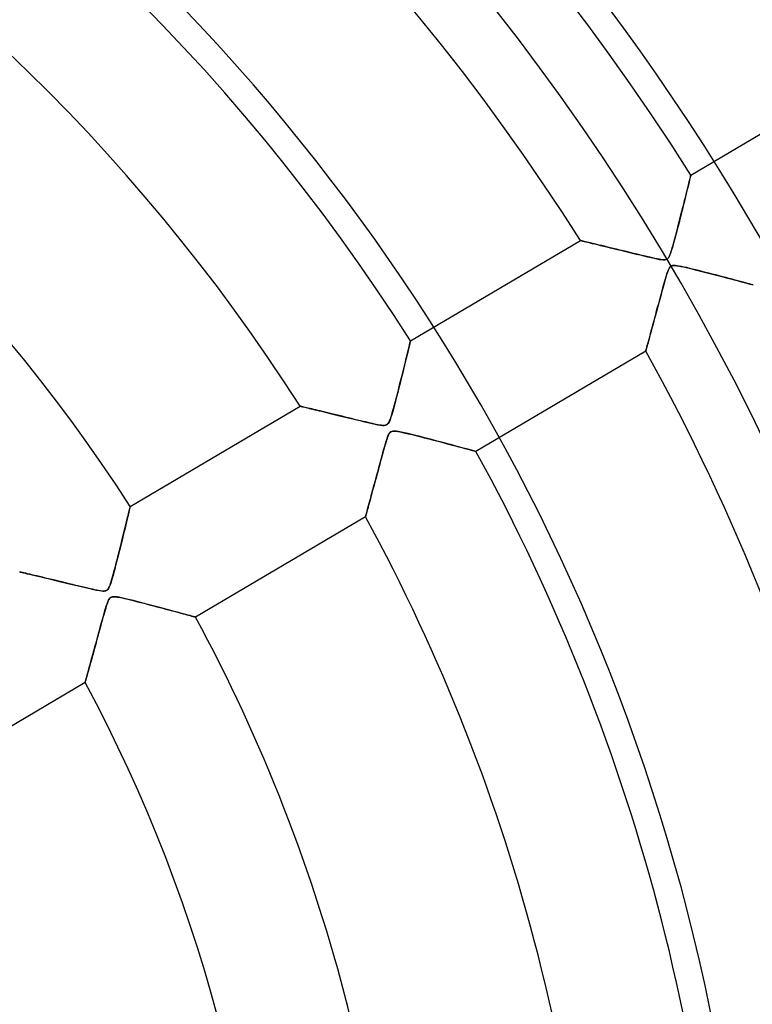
# Model space of a CAD drawing. Header units: millimetres. Extents: x -625 to 625, y -625 to 625.
# Tile 45 of 59: x 102 to 159, y 33 to 109. Entities that reach past the tile are written whole.
import ezdxf

# ---------------------------------------------------------------- set-up
doc = ezdxf.new("R2010")
doc.units = ezdxf.units.MM
doc.layers.add('HIDDEN', color=7, linetype='Continuous')
doc.layers.add('THICK', color=7, linetype='Continuous')

msp = doc.modelspace()

# ---------------------------------------------------------------- linework, layer by layer
at = {"layer": 'HIDDEN'}
for p, q in [((154.279, 97.049), (167.492, 104.863)), ((154.184, 96.662), (154.152, 96.527)), ((154.156, 96.545), (154.192, 96.692)), ((154.213, 96.778), (154.184, 96.662)), ((154.192, 96.692), (154.222, 96.816)), ((154.236, 96.875), (154.213, 96.778)), ((154.222, 96.816), (154.246, 96.916)), ((154.255, 96.951), (154.236, 96.875)), ((154.246, 96.916), (154.264, 96.989)), ((154.268, 97.005), (154.255, 96.951)), ((154.264, 96.989), (154.275, 97.034)), ((154.276, 97.038), (154.268, 97.005)), ((154.275, 97.034), (154.279, 97.049)), ((154.279, 97.049), (154.276, 97.038)), ((153.979, 95.825), (153.927, 95.615)), ((153.969, 95.783), (154.021, 95.996)), ((154.028, 96.022), (153.979, 95.825)), ((154.021, 95.996), (154.07, 96.196)), ((154.073, 96.206), (154.028, 96.022)), ((154.07, 96.196), (154.115, 96.379)), ((154.114, 96.375), (154.073, 96.206)), ((154.152, 96.527), (154.114, 96.375)), ((154.115, 96.379), (154.156, 96.545)), ((153.727, 94.805), (153.792, 95.068)), ((153.815, 95.16), (153.755, 94.918)), ((153.792, 95.068), (153.854, 95.318)), ((153.872, 95.393), (153.815, 95.16)), ((153.854, 95.318), (153.913, 95.557)), ((153.927, 95.615), (153.872, 95.393)), ((153.913, 95.557), (153.969, 95.783)), ((153.627, 94.409), (153.561, 94.146)), ((153.586, 94.245), (153.658, 94.531)), ((153.692, 94.667), (153.627, 94.409)), ((153.658, 94.531), (153.727, 94.805)), ((153.755, 94.918), (153.692, 94.667)), ((153.354, 93.328), (153.434, 93.643)), ((153.427, 93.615), (153.36, 93.35)), ((153.494, 93.88), (153.427, 93.615)), ((153.434, 93.643), (153.512, 93.949)), ((153.561, 94.146), (153.494, 93.88)), ((153.512, 93.949), (153.586, 94.245)), ((153.226, 92.83), (153.16, 92.576)), ((153.19, 92.689), (153.272, 93.006)), ((153.293, 93.088), (153.226, 92.83)), ((153.272, 93.006), (153.354, 93.328)), ((153.36, 93.35), (153.293, 93.088)), ((132.471, 84.152), (145.685, 91.967)), ((145.694, 91.965), (145.685, 91.967)), ((145.685, 91.967), (145.697, 91.964)), ((152.965, 91.84), (153.036, 92.104)), ((153.031, 92.086), (152.968, 91.852)), ((153.095, 92.327), (153.031, 92.086)), ((153.036, 92.104), (153.111, 92.388)), ((153.16, 92.576), (153.095, 92.327)), ((153.111, 92.388), (153.19, 92.689)), ((145.721, 91.958), (145.694, 91.965)), ((145.697, 91.964), (145.734, 91.955)), ((145.764, 91.948), (145.721, 91.958)), ((145.734, 91.955), (145.795, 91.941)), ((145.823, 91.934), (145.764, 91.948)), ((145.795, 91.941), (145.879, 91.92)), ((145.897, 91.916), (145.823, 91.934)), ((145.879, 91.92), (145.987, 91.894)), ((145.986, 91.895), (145.897, 91.916)), ((146.088, 91.87), (145.986, 91.895)), ((145.987, 91.894), (146.115, 91.863)), ((146.204, 91.842), (146.088, 91.87)), ((146.115, 91.863), (146.264, 91.828)), ((146.332, 91.811), (146.204, 91.842)), ((146.264, 91.828), (146.431, 91.787)), ((146.473, 91.777), (146.332, 91.811)), ((146.431, 91.787), (146.615, 91.743)), ((146.627, 91.74), (146.473, 91.777)), ((146.615, 91.743), (146.815, 91.694)), ((146.793, 91.7), (146.627, 91.74)), ((146.97, 91.657), (146.793, 91.7)), ((146.815, 91.694), (147.029, 91.642)), ((147.159, 91.611), (146.97, 91.657)), ((147.029, 91.642), (147.257, 91.587)), ((147.358, 91.562), (147.159, 91.611)), ((147.257, 91.587), (147.496, 91.529)), ((147.568, 91.511), (147.358, 91.562)), ((147.496, 91.529), (147.745, 91.468)), ((147.787, 91.458), (147.568, 91.511)), ((147.745, 91.468), (148.004, 91.405)), ((148.015, 91.402), (147.787, 91.458)), ((148.004, 91.405), (148.272, 91.339)), ((148.251, 91.344), (148.015, 91.402)), ((148.495, 91.285), (148.251, 91.344)), ((148.272, 91.339), (148.549, 91.272)), ((148.746, 91.223), (148.495, 91.285)), ((148.549, 91.272), (148.832, 91.202)), ((149.005, 91.16), (148.746, 91.223)), ((148.832, 91.202), (149.122, 91.131)), ((152.788, 91.225), (152.733, 91.052)), ((152.778, 91.192), (152.835, 91.381)), ((152.846, 91.418), (152.788, 91.225)), ((152.835, 91.381), (152.898, 91.598)), ((152.906, 91.628), (152.846, 91.418)), ((152.898, 91.598), (152.965, 91.84)), ((152.968, 91.852), (152.906, 91.628)), ((149.27, 91.095), (149.005, 91.16)), ((149.122, 91.131), (149.418, 91.059)), ((149.541, 91.029), (149.27, 91.095)), ((149.418, 91.059), (149.719, 90.985)), ((149.818, 90.961), (149.541, 91.029)), ((149.719, 90.985), (150.024, 90.911)), ((150.096, 90.893), (149.818, 90.961)), ((150.024, 90.911), (150.332, 90.836)), ((150.365, 90.828), (150.096, 90.893)), ((150.332, 90.836), (150.635, 90.763)), ((150.621, 90.766), (150.365, 90.828)), ((150.863, 90.709), (150.621, 90.766)), ((150.635, 90.763), (150.921, 90.695)), ((151.09, 90.656), (150.863, 90.709)), ((150.921, 90.695), (151.186, 90.633)), ((151.299, 90.608), (151.09, 90.656)), ((151.186, 90.633), (151.429, 90.579)), ((151.489, 90.566), (151.299, 90.608)), ((151.429, 90.579), (151.645, 90.534)), ((151.658, 90.531), (151.489, 90.566)), ((151.645, 90.534), (151.833, 90.498)), ((151.808, 90.503), (151.658, 90.531)), ((151.937, 90.482), (151.808, 90.503)), ((151.833, 90.498), (151.993, 90.474)), ((152.049, 90.468), (151.937, 90.482)), ((151.993, 90.474), (152.132, 90.461)), ((152.147, 90.46), (152.049, 90.468)), ((152.132, 90.461), (152.249, 90.462)), ((152.23, 90.461), (152.147, 90.46)), ((152.301, 90.468), (152.23, 90.461)), ((152.249, 90.462), (152.347, 90.479)), ((152.363, 90.483), (152.301, 90.468)), ((152.347, 90.479), (152.428, 90.513)), ((152.416, 90.506), (152.363, 90.483)), ((152.464, 90.537), (152.416, 90.506)), ((152.428, 90.513), (152.496, 90.567)), ((152.508, 90.579), (152.464, 90.537)), ((152.496, 90.567), (152.557, 90.644)), ((152.549, 90.631), (152.508, 90.579)), ((152.589, 90.697), (152.549, 90.631)), ((152.557, 90.644), (152.616, 90.75)), ((152.632, 90.785), (152.589, 90.697)), ((152.616, 90.75), (152.672, 90.883)), ((152.68, 90.904), (152.632, 90.785)), ((152.672, 90.883), (152.726, 91.031)), ((152.733, 91.052), (152.68, 90.904)), ((152.726, 91.031), (152.778, 91.192)), ((152.506, 89.607), (152.562, 89.734)), ((152.568, 89.747), (152.528, 89.659)), ((152.562, 89.734), (152.619, 89.837)), ((152.609, 89.821), (152.568, 89.747)), ((152.649, 89.879), (152.609, 89.821)), ((152.619, 89.837), (152.681, 89.914)), ((152.692, 89.926), (152.649, 89.879)), ((152.681, 89.914), (152.75, 89.969)), ((152.738, 89.962), (152.692, 89.926)), ((152.788, 89.988), (152.738, 89.962)), ((152.75, 89.969), (152.83, 90.002)), ((152.846, 90.007), (152.788, 89.988)), ((152.83, 90.002), (152.927, 90.019)), ((152.912, 90.018), (152.846, 90.007)), ((152.989, 90.021), (152.912, 90.018)), ((152.927, 90.019), (153.048, 90.019)), ((153.087, 90.016), (152.989, 90.021)), ((153.048, 90.019), (153.191, 90.005)), ((153.214, 90.001), (153.087, 90.016)), ((153.191, 90.005), (153.347, 89.98)), ((153.369, 89.976), (153.214, 90.001)), ((153.347, 89.98), (153.514, 89.948)), ((153.548, 89.941), (153.369, 89.976)), ((153.514, 89.948), (153.707, 89.907)), ((153.744, 89.899), (153.548, 89.941)), ((153.707, 89.907), (153.927, 89.857)), ((153.957, 89.851), (153.744, 89.899)), ((153.927, 89.857), (154.171, 89.8)), ((154.183, 89.797), (153.957, 89.851)), ((154.171, 89.8), (154.437, 89.735)), ((154.419, 89.739), (154.183, 89.797)), ((154.661, 89.679), (154.419, 89.739)), ((154.437, 89.735), (154.722, 89.664)), ((154.91, 89.617), (154.661, 89.679)), ((152.289, 88.933), (152.23, 88.727)), ((152.257, 88.823), (152.327, 89.062)), ((152.344, 89.12), (152.289, 88.933)), ((152.327, 89.062), (152.391, 89.273)), ((152.395, 89.286), (152.344, 89.12)), ((152.391, 89.273), (152.45, 89.454)), ((152.442, 89.43), (152.395, 89.286)), ((152.486, 89.553), (152.442, 89.43)), ((152.45, 89.454), (152.506, 89.607)), ((152.528, 89.659), (152.486, 89.553)), ((154.722, 89.664), (155.024, 89.588)), ((155.164, 89.552), (154.91, 89.617)), ((155.024, 89.588), (155.341, 89.507)), ((155.423, 89.486), (155.164, 89.552)), ((155.341, 89.507), (155.663, 89.424)), ((155.685, 89.419), (155.423, 89.486)), ((155.663, 89.424), (155.978, 89.343)), ((155.949, 89.35), (155.685, 89.419)), ((156.214, 89.281), (155.949, 89.35)), ((155.978, 89.343), (156.283, 89.263)), ((156.479, 89.212), (156.214, 89.281)), ((156.283, 89.263), (156.578, 89.186)), ((156.742, 89.143), (156.479, 89.212)), ((156.578, 89.186), (156.863, 89.111)), ((156.999, 89.075), (156.742, 89.143)), ((156.863, 89.111), (157.137, 89.039)), ((157.249, 89.009), (156.999, 89.075)), ((157.137, 89.039), (157.399, 88.97)), ((157.491, 88.945), (157.249, 89.009)), ((157.399, 88.97), (157.648, 88.903)), ((157.722, 88.884), (157.491, 88.945)), ((157.648, 88.903), (157.885, 88.84)), ((152.023, 87.976), (152.105, 88.277)), ((152.101, 88.264), (152.032, 88.009)), ((152.168, 88.503), (152.101, 88.264)), ((152.105, 88.277), (152.183, 88.56)), ((152.23, 88.727), (152.168, 88.503)), ((152.183, 88.56), (152.257, 88.823)), ((157.943, 88.825), (157.722, 88.884)), ((157.885, 88.84), (158.11, 88.78)), ((158.152, 88.769), (157.943, 88.825)), ((158.11, 88.78), (158.323, 88.723)), ((158.349, 88.716), (158.152, 88.769)), ((158.323, 88.723), (158.521, 88.67)), ((158.531, 88.667), (158.349, 88.716)), ((158.521, 88.67), (158.704, 88.621)), ((158.699, 88.623), (158.531, 88.667)), ((158.85, 88.582), (158.699, 88.623)), ((158.704, 88.621), (158.869, 88.577)), ((158.984, 88.546), (158.85, 88.582)), ((158.869, 88.577), (159.014, 88.538)), ((159.1, 88.514), (158.984, 88.546)), ((159.014, 88.538), (159.137, 88.504)), ((151.885, 87.466), (151.811, 87.19)), ((151.859, 87.367), (151.94, 87.67)), ((151.96, 87.742), (151.885, 87.466)), ((151.94, 87.67), (152.023, 87.976)), ((152.032, 88.009), (151.96, 87.742)), ((151.668, 86.657), (151.599, 86.4)), ((151.622, 86.486), (151.699, 86.774)), ((151.738, 86.921), (151.668, 86.657)), ((151.699, 86.774), (151.778, 87.068)), ((151.811, 87.19), (151.738, 86.921)), ((151.778, 87.068), (151.859, 87.367)), ((151.4, 85.663), (151.472, 85.929)), ((151.466, 85.908), (151.403, 85.673)), ((151.531, 86.15), (151.466, 85.908)), ((151.472, 85.929), (151.546, 86.204)), ((151.599, 86.4), (151.531, 86.15)), ((151.546, 86.204), (151.622, 86.486)), ((151.2, 84.92), (151.264, 85.157)), ((151.283, 85.229), (151.227, 85.021)), ((151.264, 85.157), (151.331, 85.405)), ((151.342, 85.447), (151.283, 85.229)), ((151.331, 85.405), (151.4, 85.663)), ((151.403, 85.673), (151.342, 85.447)), ((151.027, 84.282), (151.081, 84.481)), ((151.075, 84.459), (151.03, 84.294)), ((151.123, 84.635), (151.075, 84.459)), ((151.081, 84.481), (151.139, 84.694)), ((151.173, 84.822), (151.123, 84.635)), ((151.139, 84.694), (151.2, 84.92)), ((151.227, 85.021), (151.173, 84.822)), ((132.343, 83.624), (132.29, 83.406)), ((132.315, 83.506), (132.36, 83.694)), ((132.388, 83.809), (132.343, 83.624)), ((132.36, 83.694), (132.399, 83.853)), ((132.424, 83.957), (132.388, 83.809)), ((132.399, 83.853), (132.43, 83.982)), ((132.45, 84.065), (132.424, 83.957)), ((132.43, 83.982), (132.453, 84.076)), ((132.466, 84.13), (132.45, 84.065)), ((132.453, 84.076), (132.466, 84.133)), ((132.471, 84.152), (132.466, 84.13)), ((132.466, 84.133), (132.471, 84.152)), ((150.805, 83.468), (150.828, 83.552)), ((150.833, 83.57), (150.813, 83.496)), ((150.828, 83.552), (150.857, 83.658)), ((150.857, 83.658), (150.833, 83.57)), ((150.857, 83.658), (150.892, 83.786)), ((150.885, 83.759), (150.857, 83.658)), ((150.916, 83.874), (150.885, 83.759)), ((150.892, 83.786), (150.932, 83.933)), ((150.951, 84.001), (150.916, 83.874)), ((150.932, 83.933), (150.977, 84.099)), ((150.989, 84.142), (150.951, 84.001)), ((150.977, 84.099), (151.027, 84.282)), ((151.03, 84.294), (150.989, 84.142)), ((132.074, 82.52), (132.143, 82.8)), ((132.163, 82.883), (132.09, 82.584)), ((132.143, 82.8), (132.206, 83.058)), ((132.23, 83.158), (132.163, 82.883)), ((132.206, 83.058), (132.263, 83.293)), ((132.29, 83.406), (132.23, 83.158)), ((132.263, 83.293), (132.315, 83.506)), ((150.776, 83.36), (137.561, 75.545)), ((150.776, 83.36), (150.779, 83.372)), ((150.778, 83.368), (150.776, 83.36)), ((150.785, 83.395), (150.778, 83.368)), ((150.779, 83.372), (150.789, 83.408)), ((150.797, 83.438), (150.785, 83.395)), ((150.789, 83.408), (150.805, 83.468)), ((150.813, 83.496), (150.797, 83.438)), ((131.92, 81.895), (132, 82.218)), ((132.011, 82.265), (131.928, 81.927)), ((132, 82.218), (132.074, 82.52)), ((132.09, 82.584), (132.011, 82.265)), ((131.745, 81.191), (131.835, 81.552)), ((131.84, 81.575), (131.75, 81.213)), ((131.835, 81.552), (131.92, 81.895)), ((131.928, 81.927), (131.84, 81.575)), ((131.567, 80.488), (131.477, 80.135)), ((131.561, 80.464), (131.652, 80.824)), ((131.658, 80.848), (131.567, 80.488)), ((131.652, 80.824), (131.745, 81.191)), ((131.75, 81.213), (131.658, 80.848)), ((131.302, 79.46), (131.386, 79.779)), ((131.389, 79.791), (131.303, 79.462)), ((131.386, 79.779), (131.472, 80.114)), ((131.477, 80.135), (131.389, 79.791)), ((131.472, 80.114), (131.561, 80.464)), ((110.66, 71.253), (123.876, 79.069)), ((123.885, 79.067), (123.876, 79.069)), ((123.876, 79.069), (123.884, 79.067)), ((123.884, 79.067), (123.906, 79.062)), ((123.91, 79.061), (123.885, 79.067)), ((123.906, 79.062), (123.944, 79.053)), ((123.952, 79.051), (123.91, 79.061)), ((123.944, 79.053), (123.995, 79.041)), ((124.009, 79.038), (123.952, 79.051)), ((123.995, 79.041), (124.062, 79.025)), ((124.082, 79.02), (124.009, 79.038)), ((124.062, 79.025), (124.142, 79.006)), ((124.168, 79), (124.082, 79.02)), ((124.142, 79.006), (124.235, 78.984)), ((124.269, 78.976), (124.168, 79)), ((124.235, 78.984), (124.34, 78.959)), ((124.382, 78.949), (124.269, 78.976)), ((124.34, 78.959), (124.457, 78.931)), ((124.506, 78.919), (124.382, 78.949)), ((131.22, 79.149), (131.141, 78.856)), ((131.15, 78.889), (131.224, 79.162)), ((131.303, 79.462), (131.22, 79.149)), ((131.224, 79.162), (131.302, 79.46)), ((124.457, 78.931), (124.585, 78.9)), ((124.641, 78.887), (124.506, 78.919)), ((124.585, 78.9), (124.723, 78.867)), ((124.786, 78.852), (124.641, 78.887)), ((124.723, 78.867), (124.871, 78.832)), ((124.939, 78.815), (124.786, 78.852)), ((124.871, 78.832), (125.027, 78.794)), ((125.1, 78.777), (124.939, 78.815)), ((125.027, 78.794), (125.192, 78.754)), ((125.27, 78.736), (125.1, 78.777)), ((125.192, 78.754), (125.364, 78.713)), ((125.448, 78.693), (125.27, 78.736)), ((125.364, 78.713), (125.543, 78.67)), ((125.634, 78.648), (125.448, 78.693)), ((125.543, 78.67), (125.729, 78.625)), ((125.828, 78.601), (125.634, 78.648)), ((125.729, 78.625), (125.921, 78.578)), ((126.031, 78.552), (125.828, 78.601)), ((125.921, 78.578), (126.118, 78.531)), ((126.241, 78.501), (126.031, 78.552)), ((126.118, 78.531), (126.32, 78.482)), ((126.458, 78.448), (126.241, 78.501)), ((126.32, 78.482), (126.527, 78.432)), ((126.682, 78.394), (126.458, 78.448)), ((126.527, 78.432), (126.737, 78.38)), ((126.914, 78.337), (126.682, 78.394)), ((126.737, 78.38), (126.952, 78.328)), ((127.152, 78.279), (126.914, 78.337)), ((126.952, 78.328), (127.17, 78.275)), ((127.396, 78.22), (127.152, 78.279)), ((127.17, 78.275), (127.392, 78.221)), ((127.392, 78.221), (127.616, 78.166)), ((127.641, 78.16), (127.396, 78.22)), ((130.902, 78.066), (130.961, 78.24)), ((130.993, 78.342), (130.924, 78.129)), ((130.961, 78.24), (131.019, 78.43)), ((131.065, 78.586), (130.993, 78.342)), ((131.019, 78.43), (131.081, 78.644)), ((131.141, 78.856), (131.065, 78.586)), ((131.081, 78.644), (131.15, 78.889)), ((127.616, 78.166), (127.844, 78.111)), ((127.883, 78.101), (127.641, 78.16)), ((127.844, 78.111), (128.074, 78.055)), ((128.118, 78.044), (127.883, 78.101)), ((128.074, 78.055), (128.306, 77.999)), ((128.346, 77.989), (128.118, 78.044)), ((128.306, 77.999), (128.54, 77.942)), ((128.567, 77.936), (128.346, 77.989)), ((128.54, 77.942), (128.775, 77.885)), ((128.778, 77.885), (128.567, 77.936)), ((128.775, 77.885), (129.012, 77.829)), ((128.979, 77.837), (128.778, 77.885)), ((129.17, 77.792), (128.979, 77.837)), ((129.012, 77.829), (129.25, 77.773)), ((129.348, 77.751), (129.17, 77.792)), ((129.25, 77.773), (129.489, 77.719)), ((129.514, 77.713), (129.348, 77.751)), ((129.489, 77.719), (129.723, 77.668)), ((129.666, 77.68), (129.514, 77.713)), ((129.803, 77.651), (129.666, 77.68)), ((129.723, 77.668), (129.938, 77.624)), ((129.928, 77.626), (129.803, 77.651)), ((130.059, 77.602), (129.928, 77.626)), ((129.938, 77.624), (130.128, 77.592)), ((130.195, 77.582), (130.059, 77.602)), ((130.128, 77.592), (130.288, 77.573)), ((130.326, 77.57), (130.195, 77.582)), ((130.288, 77.573), (130.416, 77.568)), ((130.44, 77.569), (130.326, 77.57)), ((130.416, 77.568), (130.516, 77.579)), ((130.532, 77.582), (130.44, 77.569)), ((130.516, 77.579), (130.597, 77.604)), ((130.609, 77.61), (130.532, 77.582)), ((130.597, 77.604), (130.666, 77.646)), ((130.677, 77.656), (130.609, 77.61)), ((130.666, 77.646), (130.727, 77.708)), ((130.738, 77.723), (130.677, 77.656)), ((130.727, 77.708), (130.785, 77.796)), ((130.797, 77.818), (130.738, 77.723)), ((130.785, 77.796), (130.843, 77.916)), ((130.858, 77.952), (130.797, 77.818)), ((130.843, 77.916), (130.902, 78.066)), ((130.924, 78.129), (130.858, 77.952)), ((130.621, 76.47), (130.684, 76.652)), ((130.708, 76.716), (130.66, 76.587)), ((130.684, 76.652), (130.744, 76.802)), ((130.76, 76.836), (130.708, 76.716)), ((130.744, 76.802), (130.802, 76.915)), ((130.814, 76.936), (130.76, 76.836)), ((130.802, 76.915), (130.859, 76.998)), ((130.87, 77.01), (130.814, 76.936)), ((130.859, 76.998), (130.921, 77.057)), ((130.931, 77.065), (130.87, 77.01)), ((130.921, 77.057), (130.991, 77.097)), ((131.005, 77.102), (130.931, 77.065)), ((130.991, 77.097), (131.074, 77.121)), ((131.093, 77.124), (131.005, 77.102)), ((131.074, 77.121), (131.179, 77.129)), ((131.204, 77.129), (131.093, 77.124)), ((131.179, 77.129), (131.312, 77.122)), ((131.351, 77.118), (131.204, 77.129)), ((131.312, 77.122), (131.473, 77.101)), ((131.538, 77.091), (131.351, 77.118)), ((131.473, 77.101), (131.653, 77.069)), ((131.758, 77.048), (131.538, 77.091)), ((131.653, 77.069), (131.848, 77.029)), ((132.007, 76.994), (131.758, 77.048)), ((131.848, 77.029), (132.065, 76.98)), ((132.28, 76.93), (132.007, 76.994)), ((132.065, 76.98), (132.313, 76.922)), ((132.574, 76.859), (132.28, 76.93)), ((132.313, 76.922), (132.588, 76.855)), ((132.889, 76.781), (132.574, 76.859)), ((132.588, 76.855), (132.887, 76.781)), ((132.887, 76.781), (133.206, 76.7)), ((133.219, 76.697), (132.889, 76.781)), ((133.206, 76.7), (133.542, 76.614)), ((133.562, 76.609), (133.219, 76.697)), ((130.447, 75.892), (130.398, 75.716)), ((130.42, 75.795), (130.487, 76.031)), ((130.494, 76.056), (130.447, 75.892)), ((130.487, 76.031), (130.555, 76.26)), ((130.538, 76.205), (130.494, 76.056)), ((130.579, 76.339), (130.538, 76.205)), ((130.555, 76.26), (130.621, 76.47)), ((130.617, 76.46), (130.579, 76.339)), ((130.66, 76.587), (130.617, 76.46)), ((133.542, 76.614), (133.891, 76.524)), ((133.915, 76.518), (133.562, 76.609)), ((133.891, 76.524), (134.251, 76.43)), ((134.275, 76.424), (133.915, 76.518)), ((134.251, 76.43), (134.617, 76.334)), ((134.638, 76.329), (134.275, 76.424)), ((134.617, 76.334), (134.977, 76.24)), ((135, 76.233), (134.638, 76.329)), ((134.977, 76.24), (135.318, 76.149)), ((135.35, 76.14), (135, 76.233)), ((135.318, 76.149), (135.64, 76.063)), ((135.686, 76.051), (135.35, 76.14)), ((135.64, 76.063), (135.94, 75.983)), ((136.004, 75.966), (135.686, 76.051)), ((135.94, 75.983), (136.219, 75.908)), ((136.301, 75.886), (136.004, 75.966)), ((136.219, 75.908), (136.475, 75.839)), ((136.574, 75.813), (136.301, 75.886)), ((130.233, 75.118), (130.173, 74.899)), ((130.226, 75.091), (130.29, 75.325)), ((130.29, 75.328), (130.233, 75.118)), ((130.29, 75.325), (130.354, 75.56)), ((130.345, 75.527), (130.29, 75.328)), ((130.398, 75.716), (130.345, 75.527)), ((130.354, 75.56), (130.42, 75.795)), ((136.475, 75.839), (136.708, 75.776)), ((136.82, 75.746), (136.574, 75.813)), ((136.708, 75.776), (136.92, 75.719)), ((137.037, 75.687), (136.82, 75.746)), ((136.92, 75.719), (137.106, 75.669)), ((137.221, 75.637), (137.037, 75.687)), ((137.106, 75.669), (137.265, 75.625)), ((137.368, 75.597), (137.221, 75.637)), ((137.265, 75.625), (137.393, 75.591)), ((137.475, 75.568), (137.368, 75.597)), ((137.393, 75.591), (137.486, 75.565)), ((137.54, 75.551), (137.475, 75.568)), ((137.486, 75.565), (137.542, 75.55)), ((137.561, 75.545), (137.54, 75.551)), ((137.542, 75.55), (137.561, 75.545)), ((129.977, 74.174), (130.038, 74.4)), ((130.049, 74.439), (129.984, 74.199)), ((130.038, 74.4), (130.1, 74.629)), ((130.112, 74.673), (130.049, 74.439)), ((130.1, 74.629), (130.163, 74.859)), ((130.173, 74.899), (130.112, 74.673)), ((130.163, 74.859), (130.226, 75.091)), ((129.853, 73.713), (129.789, 73.476)), ((129.799, 73.514), (129.857, 73.731)), ((129.918, 73.955), (129.853, 73.713)), ((129.857, 73.731), (129.917, 73.951)), ((129.917, 73.951), (129.977, 74.174)), ((129.984, 74.199), (129.918, 73.955)), ((129.608, 72.807), (129.551, 72.599)), ((129.575, 72.686), (129.629, 72.886)), ((129.666, 73.023), (129.608, 72.807)), ((129.629, 72.886), (129.685, 73.091)), ((129.727, 73.246), (129.666, 73.023)), ((129.685, 73.091), (129.741, 73.301)), ((129.789, 73.476), (129.727, 73.246)), ((129.741, 73.301), (129.799, 73.514)), ((129.371, 71.937), (129.42, 72.115)), ((129.444, 72.205), (129.394, 72.02)), ((129.42, 72.115), (129.47, 72.3)), ((129.497, 72.398), (129.444, 72.205)), ((129.47, 72.3), (129.522, 72.49)), ((129.551, 72.599), (129.497, 72.398)), ((129.522, 72.49), (129.575, 72.686)), ((129.16, 71.164), (129.197, 71.301)), ((129.214, 71.363), (129.175, 71.22)), ((129.197, 71.301), (129.238, 71.447)), ((129.256, 71.515), (129.214, 71.363)), ((129.238, 71.447), (129.28, 71.603)), ((129.3, 71.675), (129.256, 71.515)), ((129.28, 71.603), (129.325, 71.766)), ((129.346, 71.844), (129.3, 71.675)), ((129.325, 71.766), (129.371, 71.937)), ((129.394, 72.02), (129.346, 71.844)), ((110.462, 70.426), (110.497, 70.57)), ((110.517, 70.657), (110.475, 70.48)), ((110.497, 70.57), (110.528, 70.702)), ((110.555, 70.814), (110.517, 70.657)), ((110.528, 70.702), (110.557, 70.821)), ((110.587, 70.948), (110.555, 70.814)), ((110.557, 70.821), (110.582, 70.928)), ((110.582, 70.928), (110.605, 71.022)), ((110.613, 71.058), (110.587, 70.948)), ((110.605, 71.022), (110.624, 71.102)), ((110.634, 71.144), (110.613, 71.058)), ((110.624, 71.102), (110.639, 71.167)), ((110.648, 71.204), (110.634, 71.144)), ((110.639, 71.167), (110.65, 71.215)), ((110.657, 71.241), (110.648, 71.204)), ((110.65, 71.215), (110.657, 71.243)), ((110.66, 71.253), (110.657, 71.241)), ((110.657, 71.243), (110.66, 71.253)), ((128.975, 70.491), (128.985, 70.528)), ((128.987, 70.537), (128.976, 70.495)), ((128.985, 70.528), (128.999, 70.58)), ((129.003, 70.593), (128.987, 70.537)), ((128.999, 70.58), (129.017, 70.645)), ((129.023, 70.665), (129.003, 70.593)), ((129.017, 70.645), (129.039, 70.725)), ((129.046, 70.751), (129.023, 70.665)), ((129.039, 70.725), (129.065, 70.817)), ((129.074, 70.851), (129.046, 70.751)), ((129.065, 70.817), (129.093, 70.921)), ((129.105, 70.963), (129.074, 70.851)), ((129.093, 70.921), (129.125, 71.037)), ((129.138, 71.086), (129.105, 70.963)), ((129.125, 71.037), (129.16, 71.164)), ((129.175, 71.22), (129.138, 71.086)), ((110.249, 69.547), (110.297, 69.742)), ((110.318, 69.83), (110.257, 69.579)), ((110.297, 69.742), (110.342, 69.929)), ((110.375, 70.065), (110.318, 69.83)), ((110.342, 69.929), (110.385, 70.105)), ((110.427, 70.282), (110.375, 70.065)), ((110.385, 70.105), (110.425, 70.271)), ((110.425, 70.271), (110.462, 70.426)), ((110.475, 70.48), (110.427, 70.282)), ((128.967, 70.462), (115.75, 62.645)), ((128.969, 70.47), (128.967, 70.462)), ((128.967, 70.462), (128.969, 70.469)), ((128.976, 70.495), (128.969, 70.47)), ((128.969, 70.469), (128.975, 70.491)), ((110.124, 69.034), (110.052, 68.742)), ((110.094, 68.912), (110.148, 69.131)), ((110.192, 69.313), (110.124, 69.034)), ((110.148, 69.131), (110.199, 69.342)), ((110.257, 69.579), (110.192, 69.313)), ((110.199, 69.342), (110.249, 69.547)), ((109.861, 67.972), (109.922, 68.216)), ((109.977, 68.439), (109.901, 68.133)), ((109.922, 68.216), (109.981, 68.454)), ((110.052, 68.742), (109.977, 68.439)), ((109.981, 68.454), (110.038, 68.686)), ((110.038, 68.686), (110.094, 68.912)), ((109.67, 67.214), (109.735, 67.471)), ((109.749, 67.526), (109.674, 67.23)), ((109.735, 67.471), (109.799, 67.724)), ((109.825, 67.827), (109.749, 67.526)), ((109.799, 67.724), (109.861, 67.972)), ((109.901, 68.133), (109.825, 67.827)), ((109.482, 66.487), (109.542, 66.719)), ((109.6, 66.941), (109.527, 66.662)), ((109.542, 66.719), (109.605, 66.962)), ((109.674, 67.23), (109.6, 66.941)), ((109.605, 66.962), (109.67, 67.214)), ((102.077, 66.165), (102.063, 66.169)), ((102.063, 66.169), (102.075, 66.166)), ((102.075, 66.166), (102.111, 66.157)), ((102.12, 66.155), (102.077, 66.165)), ((102.111, 66.157), (102.171, 66.143)), ((102.188, 66.139), (102.12, 66.155)), ((102.171, 66.143), (102.257, 66.123)), ((102.28, 66.118), (102.188, 66.139)), ((102.257, 66.123), (102.367, 66.097)), ((102.394, 66.091), (102.28, 66.118)), ((102.367, 66.097), (102.5, 66.066)), ((102.527, 66.06), (102.394, 66.091)), ((102.5, 66.066), (102.656, 66.029)), ((102.677, 66.024), (102.527, 66.06)), ((102.656, 66.029), (102.832, 65.988)), ((102.841, 65.986), (102.677, 66.024)), ((102.832, 65.988), (103.029, 65.941)), ((103.019, 65.944), (102.841, 65.986)), ((103.208, 65.899), (103.019, 65.944)), ((103.029, 65.941), (103.244, 65.89)), ((109.315, 65.868), (109.368, 66.061)), ((109.389, 66.14), (109.324, 65.901)), ((109.368, 66.061), (109.424, 66.267)), ((109.457, 66.394), (109.389, 66.14)), ((109.424, 66.267), (109.482, 66.487)), ((109.527, 66.662), (109.457, 66.394)), ((103.407, 65.852), (103.208, 65.899)), ((103.244, 65.89), (103.477, 65.835)), ((103.616, 65.802), (103.407, 65.852)), ((103.477, 65.835), (103.725, 65.776)), ((103.836, 65.749), (103.616, 65.802)), ((103.725, 65.776), (103.988, 65.713)), ((104.067, 65.694), (103.836, 65.749)), ((103.988, 65.713), (104.265, 65.647)), ((104.307, 65.637), (104.067, 65.694)), ((104.265, 65.647), (104.554, 65.577)), ((104.556, 65.577), (104.307, 65.637)), ((104.554, 65.577), (104.854, 65.505)), ((104.814, 65.515), (104.556, 65.577)), ((105.08, 65.451), (104.814, 65.515)), ((104.854, 65.505), (105.164, 65.43)), ((105.353, 65.385), (105.08, 65.451)), ((105.164, 65.43), (105.485, 65.353)), ((105.631, 65.317), (105.353, 65.385)), ((105.485, 65.353), (105.815, 65.273)), ((105.907, 65.251), (105.631, 65.317)), ((105.815, 65.273), (106.154, 65.191)), ((106.176, 65.186), (105.907, 65.251)), ((106.154, 65.191), (106.501, 65.107)), ((106.437, 65.123), (106.176, 65.186)), ((109.051, 65.039), (109.093, 65.146)), ((109.141, 65.285), (109.083, 65.12)), ((109.093, 65.146), (109.134, 65.262)), ((109.134, 65.262), (109.175, 65.388)), ((109.201, 65.473), (109.141, 65.285)), ((109.175, 65.388), (109.218, 65.53)), ((109.261, 65.678), (109.201, 65.473)), ((109.218, 65.53), (109.265, 65.691)), ((109.324, 65.901), (109.261, 65.678)), ((109.265, 65.691), (109.315, 65.868)), ((106.687, 65.062), (106.437, 65.123)), ((106.501, 65.107), (106.852, 65.023)), ((106.927, 65.005), (106.687, 65.062)), ((106.852, 65.023), (107.192, 64.942)), ((107.154, 64.951), (106.927, 65.005)), ((107.367, 64.901), (107.154, 64.951)), ((107.192, 64.942), (107.508, 64.868)), ((107.565, 64.855), (107.367, 64.901)), ((107.508, 64.868), (107.795, 64.804)), ((107.747, 64.814), (107.565, 64.855)), ((107.911, 64.779), (107.747, 64.814)), ((107.795, 64.804), (108.048, 64.751)), ((108.056, 64.749), (107.911, 64.779)), ((108.048, 64.751), (108.259, 64.711)), ((108.196, 64.722), (108.056, 64.749)), ((108.344, 64.698), (108.196, 64.722)), ((108.259, 64.711), (108.423, 64.688)), ((108.487, 64.681), (108.344, 64.698)), ((108.423, 64.688), (108.545, 64.677)), ((108.613, 64.677), (108.487, 64.681)), ((108.545, 64.677), (108.635, 64.678)), ((108.712, 64.686), (108.613, 64.677)), ((108.635, 64.678), (108.706, 64.685)), ((108.706, 64.685), (108.768, 64.701)), ((108.792, 64.71), (108.712, 64.686)), ((108.768, 64.701), (108.823, 64.725)), ((108.86, 64.749), (108.792, 64.71)), ((108.823, 64.725), (108.873, 64.759)), ((108.92, 64.806), (108.86, 64.749)), ((108.873, 64.759), (108.919, 64.805)), ((108.919, 64.805), (108.963, 64.866)), ((108.974, 64.883), (108.92, 64.806)), ((108.963, 64.866), (109.007, 64.945)), ((109.028, 64.986), (108.974, 64.883)), ((109.007, 64.945), (109.051, 65.039)), ((109.083, 65.12), (109.028, 64.986)), ((108.794, 63.489), (108.861, 63.693)), ((108.84, 63.633), (108.796, 63.497)), ((108.89, 63.774), (108.84, 63.633)), ((108.861, 63.693), (108.919, 63.848)), ((108.945, 63.908), (108.89, 63.774)), ((108.919, 63.848), (108.969, 63.961)), ((109.001, 64.02), (108.945, 63.908)), ((108.969, 63.961), (109.013, 64.039)), ((109.058, 64.102), (109.001, 64.02)), ((109.013, 64.039), (109.054, 64.098)), ((109.054, 64.098), (109.097, 64.144)), ((109.117, 64.161), (109.058, 64.102)), ((109.097, 64.144), (109.145, 64.181)), ((109.184, 64.202), (109.117, 64.161)), ((109.145, 64.181), (109.199, 64.208)), ((109.263, 64.227), (109.184, 64.202)), ((109.199, 64.208), (109.261, 64.226)), ((109.261, 64.226), (109.336, 64.236)), ((109.356, 64.237), (109.263, 64.227)), ((109.336, 64.236), (109.426, 64.236)), ((109.472, 64.235), (109.356, 64.237)), ((109.426, 64.236), (109.53, 64.229)), ((109.617, 64.218), (109.472, 64.235)), ((109.53, 64.229), (109.644, 64.215)), ((109.789, 64.19), (109.617, 64.218)), ((109.644, 64.215), (109.765, 64.194)), ((109.765, 64.194), (109.895, 64.17)), ((109.982, 64.152), (109.789, 64.19)), ((109.895, 64.17), (110.041, 64.139)), ((110.191, 64.106), (109.982, 64.152)), ((110.041, 64.139), (110.204, 64.103)), ((110.417, 64.053), (110.191, 64.106)), ((110.204, 64.103), (110.384, 64.061)), ((110.384, 64.061), (110.578, 64.015)), ((110.657, 63.995), (110.417, 64.053)), ((110.578, 64.015), (110.786, 63.964)), ((110.913, 63.932), (110.657, 63.995)), ((110.786, 63.964), (111.006, 63.909)), ((111.182, 63.865), (110.913, 63.932)), ((111.006, 63.909), (111.239, 63.851)), ((111.461, 63.794), (111.182, 63.865)), ((111.239, 63.851), (111.482, 63.788)), ((111.749, 63.72), (111.461, 63.794)), ((111.482, 63.788), (111.734, 63.723)), ((111.734, 63.723), (111.99, 63.657)), ((112.045, 63.643), (111.749, 63.72)), ((111.99, 63.657), (112.243, 63.591)), ((112.346, 63.564), (112.045, 63.643)), ((108.549, 62.647), (108.637, 62.959)), ((108.653, 63.016), (108.597, 62.82)), ((108.637, 62.959), (108.719, 63.242)), ((108.705, 63.195), (108.653, 63.016)), ((108.753, 63.356), (108.705, 63.195)), ((108.719, 63.242), (108.794, 63.489)), ((108.796, 63.497), (108.753, 63.356)), ((112.243, 63.591), (112.491, 63.526)), ((112.65, 63.484), (112.346, 63.564)), ((112.491, 63.526), (112.733, 63.462)), ((112.956, 63.403), (112.65, 63.484)), ((112.733, 63.462), (112.97, 63.399)), ((113.257, 63.323), (112.956, 63.403)), ((112.97, 63.399), (113.201, 63.338)), ((113.201, 63.338), (113.426, 63.278)), ((113.547, 63.245), (113.257, 63.323)), ((113.426, 63.278), (113.644, 63.219)), ((113.825, 63.17), (113.547, 63.245)), ((113.644, 63.219), (113.854, 63.163)), ((114.089, 63.099), (113.825, 63.17)), ((113.854, 63.163), (114.057, 63.108)), ((114.057, 63.108), (114.252, 63.055)), ((114.338, 63.032), (114.089, 63.099)), ((114.252, 63.055), (114.437, 63.005)), ((114.572, 62.968), (114.338, 63.032)), ((114.437, 63.005), (114.612, 62.957)), ((114.787, 62.91), (114.572, 62.968)), ((114.612, 62.957), (114.777, 62.912)), ((114.777, 62.912), (114.931, 62.87)), ((114.984, 62.856), (114.787, 62.91)), ((114.931, 62.87), (115.073, 62.831)), ((115.16, 62.808), (114.984, 62.856)), ((108.412, 62.147), (108.344, 61.898)), ((108.361, 61.962), (108.456, 62.311)), ((108.477, 62.384), (108.412, 62.147)), ((108.456, 62.311), (108.549, 62.647)), ((108.539, 62.609), (108.477, 62.384)), ((108.597, 62.82), (108.539, 62.609)), ((115.073, 62.831), (115.204, 62.796)), ((115.315, 62.765), (115.16, 62.808)), ((115.204, 62.796), (115.322, 62.763)), ((115.447, 62.729), (115.315, 62.765)), ((115.322, 62.763), (115.428, 62.734)), ((115.428, 62.734), (115.521, 62.708)), ((115.557, 62.699), (115.447, 62.729)), ((115.521, 62.708), (115.601, 62.687)), ((115.642, 62.675), (115.557, 62.699)), ((115.601, 62.687), (115.665, 62.669)), ((115.702, 62.659), (115.642, 62.675)), ((115.665, 62.669), (115.712, 62.656)), ((115.738, 62.649), (115.702, 62.659)), ((115.712, 62.656), (115.741, 62.648)), ((115.75, 62.645), (115.738, 62.649)), ((115.741, 62.648), (115.75, 62.645)), ((108.201, 61.373), (108.126, 61.099)), ((108.176, 61.281), (108.267, 61.617)), ((108.273, 61.64), (108.201, 61.373)), ((108.267, 61.617), (108.361, 61.962)), ((108.344, 61.898), (108.273, 61.64)), ((107.977, 60.551), (107.906, 60.287)), ((107.916, 60.326), (108, 60.635)), ((108.051, 60.822), (107.977, 60.551)), ((108, 60.635), (108.087, 60.953)), ((108.126, 61.099), (108.051, 60.822)), ((108.087, 60.953), (108.176, 61.281)), ((107.768, 59.784), (107.703, 59.546)), ((107.757, 59.743), (107.835, 60.029)), ((107.836, 60.031), (107.768, 59.784)), ((107.835, 60.029), (107.916, 60.326)), ((107.906, 60.287), (107.836, 60.031)), ((107.58, 59.099), (107.523, 58.892)), ((107.542, 58.961), (107.61, 59.207)), ((107.64, 59.317), (107.58, 59.099)), ((107.61, 59.207), (107.682, 59.468)), ((107.703, 59.546), (107.64, 59.317)), ((107.682, 59.468), (107.757, 59.743)), ((107.317, 58.148), (107.365, 58.323)), ((107.368, 58.332), (107.322, 58.169)), ((107.365, 58.323), (107.419, 58.517)), ((107.417, 58.507), (107.368, 58.332)), ((107.468, 58.695), (107.417, 58.507)), ((107.419, 58.517), (107.478, 58.731)), ((107.523, 58.892), (107.468, 58.695)), ((107.478, 58.731), (107.542, 58.961)), ((107.153, 57.561), (93.932, 49.742)), ((107.157, 57.576), (107.153, 57.561)), ((107.153, 57.561), (107.156, 57.573)), ((107.156, 57.573), (107.166, 57.609)), ((107.169, 57.618), (107.157, 57.576)), ((107.166, 57.609), (107.183, 57.669)), ((107.188, 57.685), (107.169, 57.618)), ((107.183, 57.669), (107.207, 57.753)), ((107.213, 57.776), (107.188, 57.685)), ((107.207, 57.753), (107.237, 57.862)), ((107.244, 57.889), (107.213, 57.776)), ((107.237, 57.862), (107.274, 57.994)), ((107.281, 58.02), (107.244, 57.889)), ((107.274, 57.994), (107.317, 58.148)), ((107.322, 58.169), (107.281, 58.02))]:
    msp.add_line(p, q, dxfattribs=at)
for radius, start, end in [(556.5, 0, 180.00002), (506.5, 0, 180.00002), (501.5, 0, 180.00002), (450, 0, 179.99998), (445, 0, 179.99998), (197.61, 32.04988, 88.55011), (182.265, 32.17198, 88.42801), (177.275, 0, 180.00002), (172.285, 32.26308, 88.33697), (159.025, 270.00002, 89.99998), (156.94, 32.42569, 88.17431), (146.96, 32.54973, 88.05026), (131.615, 32.77714, 87.82286), (172.285, 0, 28.93695), (156.94, 0, 28.77428), (146.96, 0, 28.65024), (131.615, 0, 28.42283), (121.635, 0, 28.24413), (106.29, 0, 27.90373)]:
    msp.add_arc((0, 0), radius, start, end, dxfattribs=at)
at = {"layer": 'THICK'}
for radius, start, end in [(502.5, 0, 180.00002), (444.99, 0, 179.99998), (202.6, 0, 89.99998), (184.35, 270.00002, 89.99998)]:
    msp.add_arc((0, 0), radius, start, end, dxfattribs=at)

doc.saveas('drawing.dxf')
